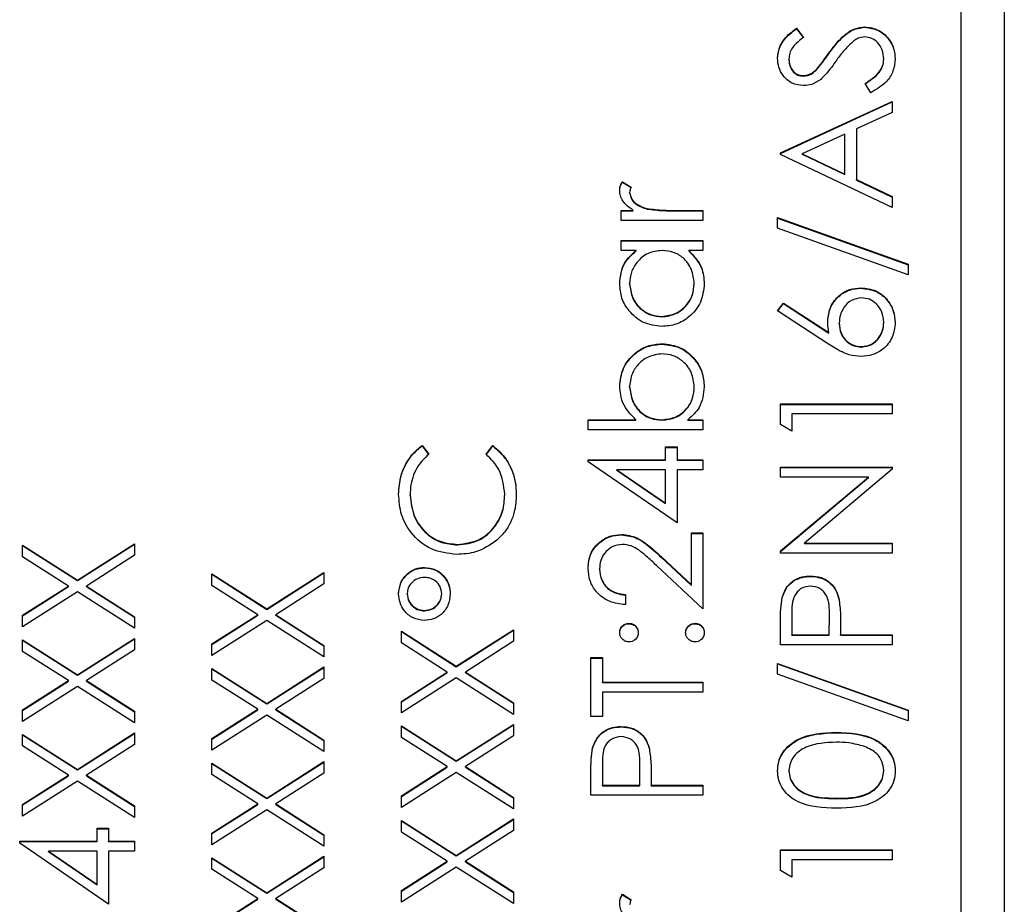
# Model space of a CAD drawing. Header units: millimetres. Extents: x 296 to 1495, y 17 to 1173.
# Tile 12 of 23: x 734 to 746, y 542 to 552. Entities that reach past the tile are written whole.
import ezdxf

# ---------------------------------------------------------------- set-up
doc = ezdxf.new("R2010")
doc.units = ezdxf.units.MM

msp = doc.modelspace()

# ---------------------------------------------------------------- linework, layer by layer
at = {"color": 7, "linetype": 'Continuous', "lineweight": 25}
for p, q in [((745.909, 573.533), (745.909, 535.979)), ((745.409, 535.168), (745.409, 571.12)), ((743.496, 552.179), (743.576, 552.073)), ((743.496, 552.173), (743.496, 552.179)), ((743.496, 552.173), (743.576, 552.068)), ((744.291, 552.19), (744.291, 552.195)), ((743.871, 551.884), (743.871, 551.889)), ((743.409, 551.815), (743.409, 551.82)), ((744.509, 551.819), (744.509, 551.824)), ((743.742, 551.71), (743.742, 551.715)), ((743.574, 551.624), (743.574, 551.629)), ((744.359, 551.43), (744.293, 551.539)), ((743.309, 550.731), (744.609, 551.33)), ((743.309, 550.725), (744.609, 551.325)), ((744.609, 551.33), (744.609, 551.203)), ((744.609, 551.203), (744.193, 551.011)), ((744.193, 551.011), (744.193, 550.423)), ((744.059, 550.95), (743.563, 550.721)), ((744.059, 550.486), (744.059, 550.95)), ((743.309, 550.714), (743.309, 550.731)), ((744.609, 550.098), (743.309, 550.714)), ((743.563, 550.721), (744.059, 550.486)), ((743.563, 550.716), (743.563, 550.721)), ((743.563, 550.716), (744.059, 550.481)), ((744.059, 550.481), (744.059, 550.486)), ((744.193, 550.423), (744.609, 550.225)), ((744.193, 550.417), (744.193, 550.423)), ((744.193, 550.417), (744.609, 550.22)), ((741.475, 550.398), (741.576, 550.334)), ((741.475, 550.393), (741.475, 550.398)), ((741.475, 550.393), (741.576, 550.329)), ((741.559, 550.269), (741.559, 550.274)), ((744.609, 550.225), (744.609, 550.098)), ((741.459, 550.065), (741.599, 550.065)), ((741.459, 549.948), (741.459, 550.065)), ((741.459, 550.06), (741.599, 550.06)), ((741.599, 550.06), (741.599, 550.065)), ((741.764, 550.08), (741.764, 550.086)), ((742.09, 550.065), (742.409, 550.065)), ((742.09, 550.06), (742.09, 550.065)), ((742.09, 550.06), (742.409, 550.06)), ((742.409, 550.065), (742.409, 549.948)), ((742.409, 549.948), (741.459, 549.948)), ((743.276, 549.982), (744.793, 549.439)), ((743.276, 549.859), (743.276, 549.982)), ((743.276, 549.976), (744.793, 549.433)), ((744.793, 549.316), (743.276, 549.859)), ((741.459, 549.715), (742.409, 549.715)), ((741.459, 549.599), (741.459, 549.715)), ((742.409, 549.715), (742.409, 549.599)), ((741.459, 549.71), (742.409, 549.71)), ((741.635, 549.599), (741.459, 549.599)), ((741.635, 549.594), (741.635, 549.599)), ((742.409, 549.599), (742.245, 549.599)), ((742.245, 549.594), (742.245, 549.599)), ((744.793, 549.439), (744.793, 549.316)), ((741.559, 549.211), (741.559, 549.216)), ((742.309, 549.21), (742.309, 549.215)), ((744.245, 549.161), (744.245, 549.166)), ((743.276, 548.9), (743.347, 548.989)), ((743.279, 548.898), (743.347, 548.984)), ((743.347, 548.989), (743.872, 548.646)), ((743.347, 548.984), (743.347, 548.989)), ((743.347, 548.984), (743.872, 548.641)), ((741.933, 548.828), (741.933, 548.833)), ((743.869, 548.512), (743.276, 548.9)), ((743.993, 548.751), (743.993, 548.756)), ((744.509, 548.761), (744.509, 548.767)), ((743.872, 548.641), (743.872, 548.646)), ((741.936, 548.512), (741.936, 548.517)), ((744.252, 548.478), (744.252, 548.484)), ((741.559, 548.014), (741.559, 548.019)), ((742.309, 548.012), (742.309, 548.017)), ((743.309, 547.818), (744.609, 547.818)), ((743.309, 547.578), (743.309, 547.818)), ((743.309, 547.813), (744.609, 547.813)), ((744.609, 547.818), (744.609, 547.701)), ((743.443, 547.701), (743.443, 547.502)), ((744.609, 547.701), (743.443, 547.701)), ((741.076, 547.635), (741.632, 547.635)), ((741.076, 547.518), (741.076, 547.635)), ((741.076, 547.63), (741.632, 547.63)), ((741.632, 547.63), (741.632, 547.635)), ((741.933, 547.63), (741.933, 547.635)), ((742.234, 547.635), (742.409, 547.635)), ((742.234, 547.63), (742.234, 547.635)), ((742.234, 547.63), (742.409, 547.63)), ((742.409, 547.635), (742.409, 547.518)), ((743.443, 547.502), (743.309, 547.578)), ((742.409, 547.518), (741.076, 547.518)), ((739.148, 547.335), (739.226, 547.233)), ((739.148, 547.33), (739.148, 547.335)), ((739.148, 547.33), (739.226, 547.228)), ((739.893, 547.233), (739.97, 547.335)), ((739.893, 547.228), (739.97, 547.33)), ((739.97, 547.33), (739.97, 547.335)), ((741.976, 547.318), (742.109, 547.318)), ((741.976, 547.169), (741.976, 547.318)), ((742.109, 547.318), (742.109, 547.169)), ((741.976, 547.313), (742.109, 547.313)), ((741.076, 547.169), (741.976, 547.169)), ((741.076, 547.145), (741.076, 547.169)), ((741.076, 547.164), (741.976, 547.164)), ((742.109, 546.436), (741.076, 547.145)), ((741.976, 547.164), (741.976, 547.169)), ((742.109, 547.169), (742.409, 547.169)), ((742.109, 547.164), (742.109, 547.169)), ((742.109, 547.164), (742.409, 547.164)), ((742.409, 547.169), (742.409, 547.052)), ((743.309, 547.085), (744.609, 547.085)), ((743.309, 546.969), (743.309, 547.085)), ((744.609, 547.085), (744.609, 547.059)), ((741.411, 547.052), (741.976, 546.665)), ((741.976, 547.052), (741.411, 547.052)), ((741.411, 547.047), (741.411, 547.052)), ((741.411, 547.047), (741.976, 546.66)), ((741.976, 546.665), (741.976, 547.052)), ((742.109, 547.052), (742.109, 546.436)), ((742.409, 547.052), (742.109, 547.052)), ((743.309, 547.08), (744.609, 547.08)), ((744.609, 547.059), (743.589, 546.203)), ((744.333, 546.969), (743.309, 546.969)), ((743.309, 546.111), (744.333, 546.969)), ((743.309, 546.106), (744.333, 546.964)), ((744.333, 546.964), (744.333, 546.969)), ((739.009, 546.756), (739.009, 546.761)), ((740.109, 546.764), (740.109, 546.769)), ((741.976, 546.66), (741.976, 546.665)), ((741.463, 546.298), (741.463, 546.303)), ((742.276, 546.32), (742.409, 546.32)), ((742.276, 545.716), (742.276, 546.32)), ((742.276, 546.315), (742.409, 546.315)), ((742.409, 546.32), (742.409, 545.438)), ((734.509, 546.178), (735.146, 545.771)), ((734.509, 546.044), (734.509, 546.178)), ((734.509, 546.173), (735.146, 545.766)), ((735.146, 545.771), (735.809, 546.195)), ((735.146, 545.766), (735.809, 546.19)), ((735.809, 546.195), (735.809, 546.061)), ((739.561, 546.181), (739.561, 546.187)), ((743.589, 546.203), (744.609, 546.203)), ((743.589, 546.198), (743.589, 546.203)), ((743.589, 546.198), (744.609, 546.198)), ((744.609, 546.203), (744.609, 546.087)), ((735.809, 546.061), (735.252, 545.704)), ((743.309, 546.087), (743.309, 546.111)), ((744.609, 546.087), (743.309, 546.087)), ((735.041, 545.704), (734.509, 546.044)), ((741.929, 546.041), (742.276, 545.716)), ((741.929, 546.035), (741.929, 546.041)), ((741.929, 546.035), (742.276, 545.711)), ((736.709, 545.845), (737.346, 545.438)), ((736.709, 545.711), (736.709, 545.845)), ((736.709, 545.84), (737.346, 545.433)), ((737.346, 545.438), (738.009, 545.862)), ((737.346, 545.433), (738.009, 545.857)), ((738.009, 545.862), (738.009, 545.728)), ((739.176, 545.915), (739.176, 545.92)), ((741.209, 545.9), (741.209, 545.905)), ((742.409, 545.438), (741.871, 545.941)), ((735.146, 545.766), (735.146, 545.771)), ((738.009, 545.728), (737.452, 545.371)), ((742.276, 545.711), (742.276, 545.716)), ((743.658, 545.815), (743.658, 545.82)), ((734.509, 545.364), (735.041, 545.704)), ((734.509, 545.359), (735.041, 545.699)), ((735.146, 545.637), (734.509, 545.23)), ((735.041, 545.699), (735.041, 545.704)), ((735.809, 545.213), (735.146, 545.637)), ((735.252, 545.704), (735.809, 545.347)), ((735.252, 545.699), (735.252, 545.704)), ((735.252, 545.699), (735.809, 545.342)), ((737.241, 545.371), (736.709, 545.711)), ((738.976, 545.61), (738.976, 545.615)), ((739.376, 545.609), (739.376, 545.614)), ((741.509, 545.604), (741.509, 545.488)), ((743.329, 545.567), (743.329, 545.572)), ((743.988, 545.556), (743.988, 545.561)), ((736.709, 545.031), (737.241, 545.371)), ((737.241, 545.366), (737.241, 545.371)), ((737.346, 545.433), (737.346, 545.438)), ((737.452, 545.371), (738.009, 545.015)), ((737.452, 545.366), (737.452, 545.371)), ((739.176, 545.416), (739.176, 545.421)), ((743.443, 545.376), (743.443, 545.138)), ((743.879, 545.365), (743.879, 545.371)), ((734.509, 545.23), (734.509, 545.364)), ((735.809, 545.347), (735.809, 545.213)), ((736.709, 545.026), (737.241, 545.366)), ((737.346, 545.304), (736.709, 544.897)), ((738.009, 544.88), (737.346, 545.304)), ((737.452, 545.366), (738.009, 545.009)), ((741.551, 545.266), (741.551, 545.271)), ((742.318, 545.266), (742.318, 545.271)), ((743.309, 545.022), (743.309, 545.276)), ((743.876, 545.138), (743.879, 545.365)), ((743.876, 545.133), (743.879, 545.36)), ((743.879, 545.36), (743.879, 545.365)), ((738.909, 545.18), (739.546, 544.773)), ((738.909, 545.045), (738.909, 545.18)), ((738.909, 545.175), (739.546, 544.767)), ((739.546, 544.773), (740.209, 545.196)), ((739.546, 544.767), (740.209, 545.191)), ((740.209, 545.196), (740.209, 545.062)), ((744.009, 545.231), (744.009, 545.138)), ((734.509, 545.08), (735.146, 544.673)), ((734.509, 544.945), (734.509, 545.08)), ((734.509, 545.075), (735.146, 544.668)), ((735.146, 544.673), (735.809, 545.096)), ((735.146, 544.668), (735.809, 545.091)), ((735.809, 545.096), (735.809, 544.962)), ((736.709, 544.897), (736.709, 545.031)), ((739.441, 544.705), (738.909, 545.045)), ((740.209, 545.062), (739.652, 544.705)), ((743.443, 545.138), (743.876, 545.138)), ((743.443, 545.133), (743.443, 545.138)), ((743.443, 545.133), (743.876, 545.133)), ((743.876, 545.133), (743.876, 545.138)), ((744.009, 545.138), (744.609, 545.138)), ((744.009, 545.133), (744.009, 545.138)), ((744.009, 545.133), (744.609, 545.133)), ((744.609, 545.138), (744.609, 545.022)), ((735.041, 544.605), (734.509, 544.945)), ((735.809, 544.962), (735.252, 544.605)), ((738.009, 545.015), (738.009, 544.88)), ((744.609, 545.022), (743.309, 545.022)), ((741.109, 544.872), (741.243, 544.872)), ((741.109, 544.189), (741.109, 544.872)), ((741.109, 544.867), (741.243, 544.867)), ((741.243, 544.872), (741.243, 544.589)), ((743.276, 544.805), (744.793, 544.262)), ((743.276, 544.682), (743.276, 544.805)), ((743.276, 544.8), (744.793, 544.257)), ((736.709, 544.747), (737.346, 544.34)), ((736.709, 544.612), (736.709, 544.747)), ((736.709, 544.742), (737.346, 544.335)), ((737.346, 544.34), (738.009, 544.764)), ((737.346, 544.335), (738.009, 544.758)), ((738.009, 544.764), (738.009, 544.629)), ((738.909, 544.365), (739.441, 544.705)), ((738.909, 544.36), (739.441, 544.7)), ((739.441, 544.7), (739.441, 544.705)), ((739.546, 544.767), (739.546, 544.773)), ((739.652, 544.705), (740.209, 544.349)), ((739.652, 544.7), (739.652, 544.705)), ((739.652, 544.7), (740.209, 544.344)), ((734.509, 544.266), (735.041, 544.605)), ((734.509, 544.26), (735.041, 544.6)), ((735.041, 544.6), (735.041, 544.605)), ((735.146, 544.668), (735.146, 544.673)), ((735.252, 544.605), (735.809, 544.249)), ((735.252, 544.6), (735.252, 544.605)), ((735.252, 544.6), (735.809, 544.244)), ((737.241, 544.273), (736.709, 544.612)), ((738.009, 544.629), (737.452, 544.273)), ((739.546, 544.638), (738.909, 544.231)), ((740.209, 544.214), (739.546, 544.638)), ((741.243, 544.589), (742.409, 544.589)), ((741.243, 544.584), (741.243, 544.589)), ((741.243, 544.584), (742.409, 544.584)), ((742.409, 544.589), (742.409, 544.472)), ((744.793, 544.139), (743.276, 544.682)), ((735.146, 544.538), (734.509, 544.131)), ((735.809, 544.114), (735.146, 544.538)), ((742.409, 544.472), (741.243, 544.472)), ((741.243, 544.472), (741.243, 544.189)), ((738.909, 544.231), (738.909, 544.365)), ((740.209, 544.349), (740.209, 544.214)), ((734.509, 544.131), (734.509, 544.266)), ((735.809, 544.249), (735.809, 544.114)), ((736.709, 543.933), (737.241, 544.273)), ((736.709, 543.927), (737.241, 544.267)), ((737.241, 544.267), (737.241, 544.273)), ((737.346, 544.335), (737.346, 544.34)), ((737.452, 544.273), (738.009, 543.916)), ((737.452, 544.267), (737.452, 544.273)), ((737.452, 544.267), (738.009, 543.911)), ((744.793, 544.262), (744.793, 544.139)), ((737.346, 544.205), (736.709, 543.798)), ((738.009, 543.782), (737.346, 544.205)), ((741.243, 544.189), (741.109, 544.189)), ((738.909, 544.081), (739.546, 543.674)), ((738.909, 543.947), (738.909, 544.081)), ((738.909, 544.076), (739.546, 543.669)), ((739.546, 543.674), (740.209, 544.098)), ((739.546, 543.669), (740.209, 544.093)), ((740.209, 544.098), (740.209, 543.963)), ((741.458, 544.068), (741.458, 544.073)), ((743.96, 544.001), (743.96, 544.006)), ((734.509, 543.981), (735.146, 543.574)), ((734.509, 543.847), (734.509, 543.981)), ((734.509, 543.976), (735.146, 543.569)), ((735.146, 543.574), (735.809, 543.998)), ((735.146, 543.569), (735.809, 543.993)), ((735.809, 543.998), (735.809, 543.863)), ((736.709, 543.798), (736.709, 543.933)), ((738.009, 543.916), (738.009, 543.782)), ((739.441, 543.607), (738.909, 543.947)), ((740.209, 543.963), (739.652, 543.607)), ((735.041, 543.507), (734.509, 543.847)), ((735.809, 543.863), (735.252, 543.507)), ((741.129, 543.819), (741.129, 543.824)), ((741.788, 543.809), (741.788, 543.814)), ((737.346, 543.241), (738.009, 543.665)), ((737.346, 543.236), (738.009, 543.66)), ((738.009, 543.665), (738.009, 543.531)), ((739.546, 543.669), (739.546, 543.674)), ((735.146, 543.569), (735.146, 543.574)), ((736.709, 543.648), (737.346, 543.241)), ((736.709, 543.514), (736.709, 543.648)), ((736.709, 543.643), (737.346, 543.236)), ((738.909, 543.267), (739.441, 543.607)), ((738.909, 543.262), (739.441, 543.602)), ((739.441, 543.602), (739.441, 543.607)), ((739.652, 543.607), (740.209, 543.25)), ((739.652, 543.602), (739.652, 543.607)), ((739.652, 543.602), (740.209, 543.245)), ((741.243, 543.628), (741.243, 543.39)), ((741.676, 543.39), (741.679, 543.618)), ((741.676, 543.385), (741.679, 543.613)), ((741.679, 543.618), (741.679, 543.623)), ((741.679, 543.613), (741.679, 543.618)), ((743.409, 543.557), (743.409, 543.562)), ((744.509, 543.557), (744.509, 543.562)), ((734.509, 543.167), (735.041, 543.507)), ((734.509, 543.162), (735.041, 543.502)), ((735.146, 543.44), (734.509, 543.033)), ((735.041, 543.502), (735.041, 543.507)), ((735.809, 543.016), (735.146, 543.44)), ((735.252, 543.507), (735.809, 543.15)), ((735.252, 543.502), (735.252, 543.507)), ((735.252, 543.502), (735.809, 543.145)), ((737.241, 543.174), (736.709, 543.514)), ((738.009, 543.531), (737.452, 543.174)), ((739.546, 543.54), (738.909, 543.132)), ((740.209, 543.116), (739.546, 543.54)), ((741.109, 543.274), (741.109, 543.529)), ((741.809, 543.483), (741.809, 543.39)), ((741.243, 543.385), (741.243, 543.39)), ((741.243, 543.39), (741.676, 543.39)), ((741.243, 543.385), (741.676, 543.385)), ((741.676, 543.385), (741.676, 543.39)), ((741.809, 543.39), (742.409, 543.39)), ((741.809, 543.385), (741.809, 543.39)), ((741.809, 543.385), (742.409, 543.385)), ((742.409, 543.39), (742.409, 543.274)), ((737.346, 543.236), (737.346, 543.241)), ((738.909, 543.132), (738.909, 543.267)), ((740.209, 543.25), (740.209, 543.116)), ((742.409, 543.274), (741.109, 543.274)), ((743.959, 543.235), (743.959, 543.241)), ((734.509, 543.033), (734.509, 543.167)), ((735.809, 543.15), (735.809, 543.016)), ((736.709, 542.834), (737.241, 543.174)), ((736.709, 542.829), (737.241, 543.169)), ((737.346, 543.107), (736.709, 542.7)), ((737.241, 543.169), (737.241, 543.174)), ((738.009, 542.683), (737.346, 543.107)), ((737.452, 543.174), (738.009, 542.817)), ((737.452, 543.169), (737.452, 543.174)), ((737.452, 543.169), (738.009, 542.812)), ((738.909, 542.983), (739.546, 542.576)), ((738.909, 542.848), (738.909, 542.983)), ((738.909, 542.977), (739.546, 542.57)), ((739.546, 542.576), (740.209, 542.999)), ((739.546, 542.57), (740.209, 542.994)), ((740.209, 542.999), (740.209, 542.865)), ((735.376, 542.891), (735.509, 542.891)), ((735.376, 542.741), (735.376, 542.891)), ((735.376, 542.886), (735.509, 542.886)), ((735.509, 542.891), (735.509, 542.741)), ((740.209, 542.865), (739.652, 542.508)), ((734.476, 542.741), (735.376, 542.741)), ((734.476, 542.718), (734.476, 542.741)), ((735.376, 542.736), (735.376, 542.741)), ((735.509, 542.741), (735.809, 542.741)), ((735.509, 542.736), (735.509, 542.741)), ((735.809, 542.741), (735.809, 542.625)), ((736.709, 542.7), (736.709, 542.834)), ((738.009, 542.817), (738.009, 542.683)), ((739.441, 542.508), (738.909, 542.848)), ((734.476, 542.736), (735.376, 542.736)), ((735.509, 542.009), (734.476, 542.718)), ((735.509, 542.736), (735.809, 542.736)), ((743.309, 542.641), (744.609, 542.641)), ((743.309, 542.401), (743.309, 542.641)), ((743.309, 542.636), (744.609, 542.636)), ((744.609, 542.641), (744.609, 542.525)), ((734.811, 542.62), (734.811, 542.625)), ((734.811, 542.625), (735.376, 542.238)), ((735.376, 542.625), (734.811, 542.625)), ((734.811, 542.62), (735.376, 542.233)), ((735.376, 542.238), (735.376, 542.625)), ((735.509, 542.625), (735.509, 542.009)), ((735.809, 542.625), (735.509, 542.625)), ((736.709, 542.55), (737.346, 542.143)), ((736.709, 542.415), (736.709, 542.55)), ((736.709, 542.545), (737.346, 542.138)), ((737.346, 542.143), (738.009, 542.567)), ((737.346, 542.138), (738.009, 542.561)), ((738.009, 542.567), (738.009, 542.432)), ((739.546, 542.57), (739.546, 542.576)), ((743.443, 542.525), (743.443, 542.325)), ((744.609, 542.525), (743.443, 542.525)), ((737.241, 542.075), (736.709, 542.415)), ((738.009, 542.432), (737.452, 542.075)), ((738.909, 542.168), (739.441, 542.508)), ((738.909, 542.163), (739.441, 542.503)), ((739.546, 542.441), (738.909, 542.034)), ((739.441, 542.503), (739.441, 542.508)), ((740.209, 542.017), (739.546, 542.441)), ((739.652, 542.508), (740.209, 542.152)), ((739.652, 542.503), (739.652, 542.508)), ((739.652, 542.503), (740.209, 542.147)), ((743.443, 542.325), (743.309, 542.401)), ((735.376, 542.233), (735.376, 542.238)), ((736.709, 541.736), (737.241, 542.075)), ((736.709, 541.73), (737.241, 542.07)), ((737.241, 542.07), (737.241, 542.075)), ((737.346, 542.138), (737.346, 542.143)), ((737.452, 542.075), (738.009, 541.719)), ((737.452, 542.07), (737.452, 542.075)), ((737.452, 542.07), (738.009, 541.714)), ((738.909, 542.034), (738.909, 542.168)), ((740.209, 542.152), (740.209, 542.017)), ((741.475, 542.125), (741.576, 542.061)), ((741.475, 542.12), (741.475, 542.125)), ((741.475, 542.12), (741.576, 542.056))]:
    msp.add_line(p, q, dxfattribs=at)
for points, knots in [([(743.276, 551.833), (743.282, 551.881), (743.291, 551.962), (743.354, 552.056), (743.421, 552.122), (743.471, 552.16), (743.496, 552.179)], [0, 0, 0, 0, 0.338729, 0.558835, 0.779344, 1, 1, 1, 1]), ([(743.276, 551.828), (743.282, 551.876), (743.291, 551.956), (743.354, 552.051), (743.421, 552.117), (743.471, 552.155), (743.496, 552.173)], [0, 0, 0, 0, 0.338729, 0.558835, 0.779344, 1, 1, 1, 1]), ([(743.871, 551.889), (743.908, 551.938), (743.968, 552.019), (744.069, 552.117), (744.172, 552.181), (744.251, 552.19), (744.291, 552.195)], [0, 0, 0, 0, 0.340499, 0.560704, 0.780578, 1, 1, 1, 1]), ([(743.871, 551.884), (743.908, 551.933), (743.968, 552.014), (744.069, 552.112), (744.172, 552.175), (744.251, 552.185), (744.291, 552.19)], [0, 0, 0, 0, 0.340499, 0.560704, 0.780578, 1, 1, 1, 1]), ([(744.291, 552.195), (744.344, 552.188), (744.451, 552.173), (744.564, 552.07), (744.633, 551.95), (744.639, 551.866), (744.643, 551.824)], [0, 0, 0, 0, 0.279183, 0.559085, 0.779446, 1, 1, 1, 1]), ([(744.291, 552.19), (744.344, 552.183), (744.451, 552.168), (744.564, 552.065), (744.633, 551.945), (744.639, 551.861), (744.643, 551.819)], [0, 0, 0, 0, 0.279183, 0.559085, 0.779446, 1, 1, 1, 1]), ([(743.576, 552.073), (743.548, 552.051), (743.502, 552.014), (743.446, 551.953), (743.415, 551.889), (743.411, 551.843), (743.409, 551.82)], [0, 0, 0, 0, 0.340409, 0.560482, 0.78018, 1, 1, 1, 1]), ([(744.161, 552.032), (744.119, 551.992), (744.042, 551.921), (743.981, 551.836), (743.954, 551.798)], [0, 0, 0, 0, 0.559496, 1, 1, 1, 1]), ([(744.289, 552.079), (744.263, 552.076), (744.217, 552.07), (744.178, 552.044), (744.161, 552.032)], [0, 0, 0, 0, 0.55899, 1, 1, 1, 1]), ([(744.509, 551.824), (744.506, 551.859), (744.499, 551.929), (744.446, 552.014), (744.371, 552.068), (744.317, 552.075), (744.289, 552.079)], [0, 0, 0, 0, 0.280276, 0.560148, 0.780153, 1, 1, 1, 1]), ([(743.742, 551.715), (743.767, 551.747), (743.811, 551.804), (743.853, 551.863), (743.871, 551.889)], [0, 0, 0, 0, 0.559906, 1, 1, 1, 1]), ([(743.579, 551.513), (743.533, 551.518), (743.441, 551.53), (743.341, 551.618), (743.285, 551.724), (743.279, 551.797), (743.276, 551.833)], [0, 0, 0, 0, 0.279553, 0.558798, 0.779378, 1, 1, 1, 1]), ([(743.409, 551.82), (743.411, 551.793), (743.415, 551.741), (743.456, 551.677), (743.512, 551.636), (743.553, 551.631), (743.574, 551.629)], [0, 0, 0, 0, 0.280274, 0.559931, 0.77992, 1, 1, 1, 1]), ([(743.409, 551.815), (743.411, 551.788), (743.415, 551.736), (743.456, 551.672), (743.512, 551.631), (743.553, 551.626), (743.574, 551.624)], [0, 0, 0, 0, 0.280274, 0.559931, 0.77992, 1, 1, 1, 1]), ([(743.742, 551.71), (743.767, 551.742), (743.811, 551.799), (743.853, 551.858), (743.871, 551.884)], [0, 0, 0, 0, 0.559906, 1, 1, 1, 1]), ([(743.954, 551.798), (743.924, 551.756), (743.871, 551.68), (743.806, 551.614), (743.777, 551.585)], [0, 0, 0, 0, 0.560413, 1, 1, 1, 1]), ([(744.293, 551.539), (744.352, 551.578), (744.435, 551.632), (744.501, 551.742), (744.507, 551.797), (744.509, 551.824)], [0, 0, 0, 0, 0.559321, 0.779782, 1, 1, 1, 1]), ([(744.293, 551.534), (744.352, 551.573), (744.435, 551.627), (744.501, 551.737), (744.507, 551.792), (744.509, 551.819)], [0, 0, 0, 0, 0.559321, 0.779782, 1, 1, 1, 1]), ([(744.643, 551.824), (744.638, 551.776), (744.628, 551.68), (744.53, 551.532), (744.424, 551.469), (744.359, 551.43)], [0, 0, 0, 0, 0.27988, 0.559666, 1, 1, 1, 1]), ([(743.574, 551.629), (743.592, 551.631), (743.628, 551.634), (743.688, 551.662), (743.722, 551.695), (743.742, 551.715)], [0, 0, 0, 0, 0.2799464, 0.5597741, 1, 1, 1, 1]), ([(743.574, 551.624), (743.592, 551.626), (743.628, 551.629), (743.688, 551.657), (743.722, 551.69), (743.742, 551.71)], [0, 0, 0, 0, 0.2799464, 0.5597741, 1, 1, 1, 1]), ([(743.777, 551.585), (743.744, 551.563), (743.683, 551.522), (743.611, 551.516), (743.579, 551.513)], [0, 0, 0, 0, 0.55984, 1, 1, 1, 1]), ([(741.443, 550.296), (741.445, 550.316), (741.449, 550.352), (741.467, 550.384), (741.475, 550.398)], [0, 0, 0, 0, 0.5592431, 1, 1, 1, 1]), ([(741.443, 550.291), (741.445, 550.311), (741.449, 550.347), (741.467, 550.379), (741.475, 550.393)], [0, 0, 0, 0, 0.559243, 1, 1, 1, 1]), ([(741.599, 550.065), (741.555, 550.097), (741.492, 550.143), (741.448, 550.232), (741.445, 550.275), (741.443, 550.296)], [0, 0, 0, 0, 0.558788, 0.779481, 1, 1, 1, 1]), ([(741.576, 550.334), (741.571, 550.323), (741.563, 550.304), (741.56, 550.283), (741.559, 550.274)], [0, 0, 0, 0, 0.560396, 1, 1, 1, 1]), ([(741.559, 550.274), (741.565, 550.247), (741.577, 550.192), (741.654, 550.121), (741.722, 550.099), (741.764, 550.086)], [0, 0, 0, 0, 0.2783358, 0.5587681, 1, 1, 1, 1]), ([(741.559, 550.269), (741.565, 550.242), (741.577, 550.186), (741.654, 550.116), (741.722, 550.094), (741.764, 550.08)], [0, 0, 0, 0, 0.278336, 0.558768, 1, 1, 1, 1]), ([(741.764, 550.086), (741.825, 550.078), (741.933, 550.064), (742.042, 550.065), (742.09, 550.065)], [0, 0, 0, 0, 0.559636, 1, 1, 1, 1]), ([(741.764, 550.08), (741.825, 550.073), (741.933, 550.059), (742.042, 550.059), (742.09, 550.06)], [0, 0, 0, 0, 0.559636, 1, 1, 1, 1]), ([(741.443, 549.215), (741.452, 549.301), (741.47, 549.454), (741.585, 549.554), (741.635, 549.599)], [0, 0, 0, 0, 0.559062, 1, 1, 1, 1]), ([(741.443, 549.21), (741.452, 549.295), (741.47, 549.449), (741.585, 549.549), (741.635, 549.594)], [0, 0, 0, 0, 0.559062, 1, 1, 1, 1]), ([(741.936, 549.599), (741.88, 549.593), (741.767, 549.58), (741.644, 549.475), (741.57, 549.349), (741.563, 549.261), (741.559, 549.216)], [0, 0, 0, 0, 0.2796602, 0.5592103, 0.7794872, 1, 1, 1, 1]), ([(742.309, 549.215), (742.303, 549.271), (742.289, 549.382), (742.194, 549.512), (742.068, 549.587), (741.98, 549.595), (741.936, 549.599)], [0, 0, 0, 0, 0.2798222, 0.5593866, 0.7796028, 1, 1, 1, 1]), ([(742.245, 549.599), (742.304, 549.537), (742.408, 549.427), (742.421, 549.277), (742.426, 549.211)], [0, 0, 0, 0, 0.558763, 1, 1, 1, 1]), ([(742.245, 549.594), (742.304, 549.532), (742.408, 549.422), (742.421, 549.272), (742.426, 549.206)], [0, 0, 0, 0, 0.558763, 1, 1, 1, 1]), ([(741.932, 548.717), (741.859, 548.726), (741.713, 548.744), (741.555, 548.881), (741.457, 549.043), (741.448, 549.158), (741.443, 549.215)], [0, 0, 0, 0, 0.279413, 0.559191, 0.779548, 1, 1, 1, 1]), ([(741.559, 549.216), (741.566, 549.161), (741.579, 549.05), (741.678, 548.923), (741.802, 548.847), (741.889, 548.838), (741.933, 548.833)], [0, 0, 0, 0, 0.279767, 0.559291, 0.779719, 1, 1, 1, 1]), ([(741.559, 549.211), (741.566, 549.156), (741.579, 549.044), (741.678, 548.918), (741.802, 548.842), (741.889, 548.833), (741.933, 548.828)], [0, 0, 0, 0, 0.279767, 0.559291, 0.779719, 1, 1, 1, 1]), ([(742.426, 549.211), (742.417, 549.138), (742.4, 548.992), (742.266, 548.831), (742.104, 548.731), (741.989, 548.722), (741.932, 548.717)], [0, 0, 0, 0, 0.279573, 0.559333, 0.779589, 1, 1, 1, 1]), ([(741.933, 548.833), (741.989, 548.841), (742.1, 548.857), (742.223, 548.959), (742.297, 549.084), (742.305, 549.172), (742.309, 549.215)], [0, 0, 0, 0, 0.279429, 0.559146, 0.77957, 1, 1, 1, 1]), ([(741.933, 548.828), (741.989, 548.836), (742.1, 548.852), (742.223, 548.954), (742.297, 549.079), (742.305, 549.167), (742.309, 549.21)], [0, 0, 0, 0, 0.279429, 0.559146, 0.77957, 1, 1, 1, 1]), ([(743.859, 548.781), (743.866, 548.838), (743.879, 548.951), (743.983, 549.078), (744.11, 549.155), (744.2, 549.162), (744.245, 549.166)], [0, 0, 0, 0, 0.279638, 0.559326, 0.779527, 1, 1, 1, 1]), ([(743.859, 548.776), (743.866, 548.833), (743.879, 548.946), (743.983, 549.073), (744.11, 549.15), (744.2, 549.157), (744.245, 549.161)], [0, 0, 0, 0, 0.279638, 0.559326, 0.779527, 1, 1, 1, 1]), ([(744.245, 549.166), (744.304, 549.159), (744.423, 549.146), (744.555, 549.035), (744.63, 548.9), (744.638, 548.807), (744.643, 548.76)], [0, 0, 0, 0, 0.279631, 0.55896, 0.779478, 1, 1, 1, 1]), ([(744.245, 549.161), (744.304, 549.154), (744.423, 549.141), (744.555, 549.03), (744.63, 548.895), (744.638, 548.802), (744.643, 548.755)], [0, 0, 0, 0, 0.279631, 0.55896, 0.779478, 1, 1, 1, 1]), ([(744.252, 549.049), (744.211, 549.043), (744.129, 549.031), (744.047, 548.946), (743.999, 548.852), (743.995, 548.788), (743.993, 548.756)], [0, 0, 0, 0, 0.278754, 0.558605, 0.779147, 1, 1, 1, 1]), ([(744.509, 548.767), (744.505, 548.806), (744.497, 548.886), (744.431, 548.979), (744.346, 549.04), (744.283, 549.046), (744.252, 549.049)], [0, 0, 0, 0, 0.280018, 0.5598526, 0.7799871, 1, 1, 1, 1]), ([(743.872, 548.646), (743.868, 548.671), (743.861, 548.716), (743.86, 548.761), (743.859, 548.781)], [0, 0, 0, 0, 0.5599103, 1, 1, 1, 1]), ([(743.993, 548.756), (743.996, 548.717), (744.003, 548.638), (744.071, 548.547), (744.159, 548.492), (744.221, 548.486), (744.252, 548.484)], [0, 0, 0, 0, 0.280127, 0.559515, 0.779719, 1, 1, 1, 1]), ([(743.993, 548.751), (743.996, 548.712), (744.003, 548.633), (744.071, 548.542), (744.159, 548.487), (744.221, 548.481), (744.252, 548.478)], [0, 0, 0, 0, 0.280127, 0.559515, 0.779719, 1, 1, 1, 1]), ([(744.643, 548.76), (744.636, 548.702), (744.622, 548.586), (744.516, 548.455), (744.384, 548.381), (744.292, 548.372), (744.247, 548.367)], [0, 0, 0, 0, 0.27967, 0.559085, 0.779558, 1, 1, 1, 1]), ([(744.252, 548.484), (744.291, 548.489), (744.371, 548.5), (744.454, 548.581), (744.502, 548.673), (744.507, 548.735), (744.509, 548.767)], [0, 0, 0, 0, 0.279059, 0.55882, 0.779303, 1, 1, 1, 1]), ([(744.252, 548.478), (744.291, 548.484), (744.371, 548.495), (744.454, 548.576), (744.502, 548.667), (744.507, 548.73), (744.509, 548.761)], [0, 0, 0, 0, 0.279059, 0.5588204, 0.7793034, 1, 1, 1, 1]), ([(741.443, 548.022), (741.451, 548.095), (741.468, 548.24), (741.602, 548.402), (741.764, 548.502), (741.879, 548.512), (741.936, 548.517)], [0, 0, 0, 0, 0.2795765, 0.5593339, 0.7796045, 1, 1, 1, 1]), ([(741.443, 548.017), (741.451, 548.089), (741.468, 548.235), (741.602, 548.396), (741.764, 548.497), (741.879, 548.507), (741.936, 548.512)], [0, 0, 0, 0, 0.279577, 0.559334, 0.779604, 1, 1, 1, 1]), ([(741.936, 548.517), (742.009, 548.508), (742.155, 548.49), (742.314, 548.352), (742.411, 548.19), (742.421, 548.075), (742.426, 548.018)], [0, 0, 0, 0, 0.279433, 0.559216, 0.779559, 1, 1, 1, 1]), ([(741.936, 548.512), (742.009, 548.503), (742.155, 548.485), (742.314, 548.347), (742.411, 548.185), (742.421, 548.07), (742.426, 548.013)], [0, 0, 0, 0, 0.279433, 0.559216, 0.779559, 1, 1, 1, 1]), ([(744.247, 548.367), (744.2, 548.372), (744.124, 548.379), (744.025, 548.42), (743.945, 548.463), (743.895, 548.496), (743.869, 548.512)], [0, 0, 0, 0, 0.3393742, 0.5594856, 0.7797313, 1, 1, 1, 1]), ([(741.936, 548.4), (741.881, 548.392), (741.77, 548.377), (741.646, 548.275), (741.572, 548.15), (741.564, 548.062), (741.559, 548.019)], [0, 0, 0, 0, 0.279403, 0.559104, 0.779552, 1, 1, 1, 1]), ([(742.309, 548.017), (742.303, 548.073), (742.29, 548.184), (742.191, 548.31), (742.067, 548.386), (741.98, 548.396), (741.936, 548.4)], [0, 0, 0, 0, 0.279756, 0.559279, 0.779725, 1, 1, 1, 1]), ([(741.632, 547.635), (741.572, 547.696), (741.464, 547.804), (741.449, 547.955), (741.443, 548.022)], [0, 0, 0, 0, 0.559294, 1, 1, 1, 1]), ([(741.559, 548.019), (741.566, 547.963), (741.58, 547.852), (741.675, 547.722), (741.801, 547.646), (741.889, 547.639), (741.933, 547.635)], [0, 0, 0, 0, 0.279786, 0.559477, 0.779627, 1, 1, 1, 1]), ([(741.559, 548.014), (741.566, 547.958), (741.58, 547.847), (741.675, 547.717), (741.801, 547.641), (741.889, 547.633), (741.933, 547.63)], [0, 0, 0, 0, 0.279786, 0.559477, 0.779627, 1, 1, 1, 1]), ([(741.933, 547.635), (741.989, 547.641), (742.101, 547.653), (742.226, 547.758), (742.299, 547.885), (742.306, 547.973), (742.309, 548.017)], [0, 0, 0, 0, 0.279639, 0.559192, 0.779512, 1, 1, 1, 1]), ([(741.933, 547.63), (741.989, 547.636), (742.101, 547.648), (742.226, 547.753), (742.299, 547.88), (742.306, 547.968), (742.309, 548.012)], [0, 0, 0, 0, 0.279639, 0.559192, 0.779512, 1, 1, 1, 1]), ([(742.426, 548.018), (742.416, 547.933), (742.398, 547.78), (742.284, 547.679), (742.234, 547.635)], [0, 0, 0, 0, 0.558922, 1, 1, 1, 1]), ([(738.876, 546.769), (738.881, 546.843), (738.889, 546.965), (738.957, 547.123), (739.037, 547.243), (739.111, 547.305), (739.148, 547.335)], [0, 0, 0, 0, 0.33969, 0.55984, 0.77993, 1, 1, 1, 1]), ([(738.876, 546.764), (738.881, 546.838), (738.889, 546.96), (738.957, 547.117), (739.037, 547.238), (739.111, 547.299), (739.148, 547.33)], [0, 0, 0, 0, 0.3396898, 0.5598397, 0.7799301, 1, 1, 1, 1]), ([(739.97, 547.335), (740.025, 547.286), (740.117, 547.204), (740.195, 547.052), (740.236, 546.914), (740.241, 546.818), (740.243, 546.77)], [0, 0, 0, 0, 0.339341, 0.559515, 0.77972, 1, 1, 1, 1]), ([(739.97, 547.33), (740.025, 547.28), (740.117, 547.199), (740.195, 547.047), (740.236, 546.909), (740.241, 546.813), (740.243, 546.765)], [0, 0, 0, 0, 0.339341, 0.559515, 0.77972, 1, 1, 1, 1]), ([(739.226, 547.233), (739.182, 547.191), (739.109, 547.121), (739.047, 546.994), (739.015, 546.88), (739.011, 546.801), (739.009, 546.761)], [0, 0, 0, 0, 0.339327, 0.559466, 0.779727, 1, 1, 1, 1]), ([(740.109, 546.769), (740.097, 546.87), (740.075, 547.05), (739.949, 547.177), (739.893, 547.233)], [0, 0, 0, 0, 0.558772, 1, 1, 1, 1]), ([(739.552, 546.07), (739.45, 546.082), (739.246, 546.106), (739.023, 546.298), (738.894, 546.529), (738.882, 546.689), (738.876, 546.769)], [0, 0, 0, 0, 0.279512, 0.55908, 0.779374, 1, 1, 1, 1]), ([(739.009, 546.761), (739.019, 546.679), (739.038, 546.513), (739.179, 546.319), (739.365, 546.204), (739.495, 546.193), (739.561, 546.187)], [0, 0, 0, 0, 0.2798558, 0.5595188, 0.7796855, 1, 1, 1, 1]), ([(739.009, 546.756), (739.019, 546.673), (739.038, 546.508), (739.179, 546.314), (739.365, 546.199), (739.495, 546.187), (739.561, 546.181)], [0, 0, 0, 0, 0.279856, 0.559519, 0.779686, 1, 1, 1, 1]), ([(739.561, 546.187), (739.645, 546.197), (739.813, 546.216), (739.994, 546.379), (740.096, 546.572), (740.105, 546.704), (740.109, 546.769)], [0, 0, 0, 0, 0.279434, 0.558921, 0.779283, 1, 1, 1, 1]), ([(739.561, 546.181), (739.645, 546.191), (739.813, 546.211), (739.994, 546.374), (740.096, 546.567), (740.105, 546.698), (740.109, 546.764)], [0, 0, 0, 0, 0.279434, 0.558921, 0.779283, 1, 1, 1, 1]), ([(740.243, 546.77), (740.239, 546.702), (740.233, 546.589), (740.179, 546.441), (740.111, 546.327), (740.047, 546.265), (740.015, 546.235)], [0, 0, 0, 0, 0.339838, 0.559927, 0.779959, 1, 1, 1, 1]), ([(741.076, 545.911), (741.081, 545.969), (741.092, 546.085), (741.198, 546.213), (741.327, 546.291), (741.417, 546.299), (741.463, 546.303)], [0, 0, 0, 0, 0.27989, 0.559224, 0.779582, 1, 1, 1, 1]), ([(741.076, 545.906), (741.081, 545.964), (741.092, 546.079), (741.198, 546.208), (741.327, 546.286), (741.417, 546.294), (741.463, 546.298)], [0, 0, 0, 0, 0.27989, 0.559224, 0.779582, 1, 1, 1, 1]), ([(741.463, 546.303), (741.525, 546.295), (741.628, 546.282), (741.747, 546.199), (741.84, 546.123), (741.899, 546.068), (741.929, 546.041)], [0, 0, 0, 0, 0.33837, 0.558748, 0.779361, 1, 1, 1, 1]), ([(741.463, 546.298), (741.525, 546.29), (741.628, 546.277), (741.747, 546.194), (741.84, 546.118), (741.899, 546.063), (741.929, 546.035)], [0, 0, 0, 0, 0.33837, 0.558748, 0.779361, 1, 1, 1, 1]), ([(740.015, 546.235), (739.937, 546.181), (739.796, 546.085), (739.626, 546.075), (739.552, 546.07)], [0, 0, 0, 0, 0.559029, 1, 1, 1, 1]), ([(741.473, 546.187), (741.433, 546.181), (741.352, 546.17), (741.267, 546.091), (741.217, 546), (741.212, 545.937), (741.209, 545.905)], [0, 0, 0, 0, 0.279126, 0.558978, 0.77935, 1, 1, 1, 1]), ([(741.871, 545.941), (741.832, 545.979), (741.767, 546.04), (741.671, 546.12), (741.579, 546.176), (741.508, 546.183), (741.473, 546.187)], [0, 0, 0, 0, 0.340542, 0.56085, 0.780599, 1, 1, 1, 1]), ([(738.876, 545.614), (738.881, 545.659), (738.891, 545.748), (738.972, 545.848), (739.071, 545.911), (739.141, 545.917), (739.176, 545.92)], [0, 0, 0, 0, 0.2796507, 0.5593861, 0.7796292, 1, 1, 1, 1]), ([(738.876, 545.609), (738.881, 545.654), (738.891, 545.743), (738.972, 545.843), (739.071, 545.906), (739.141, 545.912), (739.176, 545.915)], [0, 0, 0, 0, 0.279651, 0.559386, 0.779629, 1, 1, 1, 1]), ([(739.176, 545.92), (739.221, 545.915), (739.311, 545.904), (739.409, 545.819), (739.467, 545.718), (739.473, 545.647), (739.476, 545.612)], [0, 0, 0, 0, 0.279451, 0.559125, 0.779441, 1, 1, 1, 1]), ([(739.176, 545.915), (739.221, 545.91), (739.311, 545.899), (739.409, 545.813), (739.467, 545.712), (739.473, 545.642), (739.476, 545.606)], [0, 0, 0, 0, 0.279451, 0.559125, 0.779441, 1, 1, 1, 1]), ([(741.509, 545.488), (741.446, 545.495), (741.32, 545.51), (741.176, 545.621), (741.089, 545.762), (741.08, 545.861), (741.076, 545.911)], [0, 0, 0, 0, 0.280029, 0.559515, 0.779668, 1, 1, 1, 1]), ([(741.209, 545.905), (741.214, 545.861), (741.223, 545.772), (741.304, 545.672), (741.406, 545.618), (741.475, 545.609), (741.509, 545.604)], [0, 0, 0, 0, 0.279699, 0.558847, 0.779176, 1, 1, 1, 1]), ([(741.209, 545.9), (741.214, 545.855), (741.223, 545.767), (741.304, 545.667), (741.406, 545.613), (741.475, 545.604), (741.509, 545.599)], [0, 0, 0, 0, 0.2796987, 0.5588466, 0.7791762, 1, 1, 1, 1]), ([(739.178, 545.804), (739.149, 545.801), (739.091, 545.795), (739.025, 545.746), (738.982, 545.683), (738.978, 545.638), (738.976, 545.615)], [0, 0, 0, 0, 0.279971, 0.559668, 0.779809, 1, 1, 1, 1]), ([(739.376, 545.614), (739.372, 545.643), (739.365, 545.7), (739.31, 545.761), (739.245, 545.798), (739.2, 545.802), (739.178, 545.804)], [0, 0, 0, 0, 0.27928, 0.559096, 0.779507, 1, 1, 1, 1]), ([(743.329, 545.572), (743.343, 545.611), (743.372, 545.69), (743.46, 545.772), (743.559, 545.815), (743.625, 545.819), (743.658, 545.82)], [0, 0, 0, 0, 0.279705, 0.559381, 0.779509, 1, 1, 1, 1]), ([(743.329, 545.567), (743.343, 545.606), (743.372, 545.685), (743.46, 545.767), (743.559, 545.81), (743.625, 545.813), (743.658, 545.815)], [0, 0, 0, 0, 0.279705, 0.559381, 0.779509, 1, 1, 1, 1]), ([(743.658, 545.82), (743.701, 545.817), (743.787, 545.811), (743.891, 545.746), (743.958, 545.658), (743.978, 545.594), (743.988, 545.561)], [0, 0, 0, 0, 0.280099, 0.559324, 0.779458, 1, 1, 1, 1]), ([(743.658, 545.815), (743.701, 545.812), (743.787, 545.806), (743.891, 545.741), (743.958, 545.653), (743.978, 545.588), (743.988, 545.556)], [0, 0, 0, 0, 0.280099, 0.559324, 0.779458, 1, 1, 1, 1]), ([(739.173, 545.305), (739.129, 545.31), (739.039, 545.322), (738.943, 545.409), (738.885, 545.509), (738.879, 545.579), (738.876, 545.614)], [0, 0, 0, 0, 0.2792393, 0.5591008, 0.7795152, 1, 1, 1, 1]), ([(738.976, 545.615), (738.98, 545.586), (738.987, 545.528), (739.042, 545.465), (739.108, 545.427), (739.153, 545.423), (739.176, 545.421)], [0, 0, 0, 0, 0.279349, 0.559223, 0.779594, 1, 1, 1, 1]), ([(738.976, 545.61), (738.98, 545.581), (738.987, 545.523), (739.042, 545.46), (739.108, 545.422), (739.153, 545.418), (739.176, 545.416)], [0, 0, 0, 0, 0.2793486, 0.5592234, 0.7795938, 1, 1, 1, 1]), ([(739.476, 545.612), (739.471, 545.567), (739.461, 545.477), (739.38, 545.375), (739.28, 545.313), (739.209, 545.308), (739.173, 545.305)], [0, 0, 0, 0, 0.2797283, 0.5593806, 0.779608, 1, 1, 1, 1]), ([(739.176, 545.421), (739.205, 545.424), (739.263, 545.431), (739.327, 545.483), (739.369, 545.546), (739.374, 545.592), (739.376, 545.614)], [0, 0, 0, 0, 0.279655, 0.5595, 0.779804, 1, 1, 1, 1]), ([(739.176, 545.416), (739.205, 545.419), (739.263, 545.426), (739.327, 545.478), (739.369, 545.541), (739.374, 545.586), (739.376, 545.609)], [0, 0, 0, 0, 0.279655, 0.5595, 0.779804, 1, 1, 1, 1]), ([(743.659, 545.704), (743.621, 545.698), (743.565, 545.689), (743.507, 545.641), (743.441, 545.55), (743.442, 545.453), (743.443, 545.376)], [0, 0, 0, 0, 0.248969, 0.374729, 0.500383, 1, 1, 1, 1]), ([(743.879, 545.365), (743.879, 545.444), (743.88, 545.543), (743.814, 545.639), (743.755, 545.689), (743.697, 545.698), (743.659, 545.704)], [0, 0, 0, 0, 0.499721, 0.62535, 0.751083, 1, 1, 1, 1]), ([(743.309, 545.276), (743.309, 545.332), (743.309, 545.431), (743.323, 545.529), (743.329, 545.572)], [0, 0, 0, 0, 0.560314, 1, 1, 1, 1]), ([(743.309, 545.271), (743.309, 545.326), (743.309, 545.426), (743.323, 545.524), (743.329, 545.567)], [0, 0, 0, 0, 0.560314, 1, 1, 1, 1]), ([(743.988, 545.561), (743.996, 545.5), (744.01, 545.39), (744.009, 545.28), (744.009, 545.231)], [0, 0, 0, 0, 0.559694, 1, 1, 1, 1]), ([(743.988, 545.556), (743.996, 545.495), (744.01, 545.385), (744.009, 545.274), (744.009, 545.226)], [0, 0, 0, 0, 0.559694, 1, 1, 1, 1]), ([(741.443, 545.163), (741.445, 545.179), (741.448, 545.211), (741.478, 545.246), (741.513, 545.268), (741.538, 545.27), (741.551, 545.271)], [0, 0, 0, 0, 0.279602, 0.559212, 0.779475, 1, 1, 1, 1]), ([(741.443, 545.158), (741.445, 545.174), (741.448, 545.206), (741.478, 545.241), (741.513, 545.263), (741.538, 545.265), (741.551, 545.266)], [0, 0, 0, 0, 0.279602, 0.559212, 0.779475, 1, 1, 1, 1]), ([(741.551, 545.271), (741.567, 545.269), (741.599, 545.266), (741.634, 545.236), (741.656, 545.201), (741.658, 545.176), (741.659, 545.163)], [0, 0, 0, 0, 0.279517, 0.559326, 0.779544, 1, 1, 1, 1]), ([(741.551, 545.266), (741.567, 545.264), (741.599, 545.261), (741.634, 545.231), (741.656, 545.196), (741.658, 545.17), (741.659, 545.158)], [0, 0, 0, 0, 0.279517, 0.559326, 0.779544, 1, 1, 1, 1]), ([(742.209, 545.163), (742.211, 545.179), (742.215, 545.211), (742.245, 545.246), (742.28, 545.268), (742.305, 545.27), (742.318, 545.271)], [0, 0, 0, 0, 0.279602, 0.559212, 0.779475, 1, 1, 1, 1]), ([(742.209, 545.158), (742.211, 545.174), (742.215, 545.206), (742.245, 545.241), (742.28, 545.263), (742.305, 545.265), (742.318, 545.266)], [0, 0, 0, 0, 0.279602, 0.559212, 0.779475, 1, 1, 1, 1]), ([(742.318, 545.271), (742.334, 545.269), (742.366, 545.266), (742.401, 545.236), (742.423, 545.201), (742.425, 545.176), (742.426, 545.163)], [0, 0, 0, 0, 0.279469, 0.559358, 0.779674, 1, 1, 1, 1]), ([(742.318, 545.266), (742.334, 545.264), (742.366, 545.26), (742.401, 545.231), (742.423, 545.195), (742.425, 545.17), (742.426, 545.158)], [0, 0, 0, 0, 0.279469, 0.559358, 0.779674, 1, 1, 1, 1]), ([(741.551, 545.055), (741.535, 545.057), (741.503, 545.061), (741.468, 545.09), (741.446, 545.126), (741.444, 545.151), (741.443, 545.163)], [0, 0, 0, 0, 0.279585, 0.559454, 0.779697, 1, 1, 1, 1]), ([(741.659, 545.163), (741.658, 545.147), (741.654, 545.115), (741.624, 545.08), (741.589, 545.058), (741.564, 545.056), (741.551, 545.055)], [0, 0, 0, 0, 0.279647, 0.559299, 0.779615, 1, 1, 1, 1]), ([(742.318, 545.055), (742.302, 545.057), (742.27, 545.061), (742.234, 545.09), (742.213, 545.125), (742.21, 545.15), (742.209, 545.163)], [0, 0, 0, 0, 0.279576, 0.559284, 0.779552, 1, 1, 1, 1]), ([(742.426, 545.163), (742.424, 545.147), (742.42, 545.115), (742.391, 545.08), (742.355, 545.058), (742.33, 545.056), (742.318, 545.055)], [0, 0, 0, 0, 0.279581, 0.559143, 0.779575, 1, 1, 1, 1]), ([(741.129, 543.824), (741.143, 543.864), (741.172, 543.943), (741.26, 544.024), (741.359, 544.067), (741.425, 544.071), (741.458, 544.073)], [0, 0, 0, 0, 0.279705, 0.559381, 0.779509, 1, 1, 1, 1]), ([(741.129, 543.819), (741.143, 543.858), (741.172, 543.937), (741.26, 544.019), (741.359, 544.062), (741.425, 544.066), (741.458, 544.068)], [0, 0, 0, 0, 0.279705, 0.559381, 0.779509, 1, 1, 1, 1]), ([(741.458, 544.073), (741.501, 544.07), (741.587, 544.064), (741.691, 543.999), (741.758, 543.91), (741.778, 543.846), (741.788, 543.814)], [0, 0, 0, 0, 0.280099, 0.559324, 0.779458, 1, 1, 1, 1]), ([(741.458, 544.068), (741.501, 544.065), (741.587, 544.058), (741.691, 543.993), (741.758, 543.905), (741.778, 543.841), (741.788, 543.809)], [0, 0, 0, 0, 0.280099, 0.559324, 0.779458, 1, 1, 1, 1]), ([(743.276, 543.558), (743.279, 543.596), (743.285, 543.673), (743.353, 543.812), (743.57, 543.988), (743.804, 543.999), (743.96, 544.006)], [0, 0, 0, 0, 0.1256, 0.251197, 0.500581, 1, 1, 1, 1]), ([(743.276, 543.553), (743.279, 543.591), (743.285, 543.668), (743.353, 543.807), (743.57, 543.982), (743.804, 543.994), (743.96, 544.001)], [0, 0, 0, 0, 0.1256, 0.251197, 0.500581, 1, 1, 1, 1]), ([(743.96, 544.006), (744.116, 543.999), (744.35, 543.988), (744.565, 543.812), (744.633, 543.673), (744.64, 543.596), (744.643, 543.558)], [0, 0, 0, 0, 0.4994065, 0.7487427, 0.8743724, 1, 1, 1, 1]), ([(743.96, 544.001), (744.116, 543.994), (744.35, 543.983), (744.565, 543.806), (744.633, 543.668), (744.64, 543.591), (744.643, 543.553)], [0, 0, 0, 0, 0.499407, 0.748743, 0.874372, 1, 1, 1, 1]), ([(741.459, 543.956), (741.421, 543.95), (741.365, 543.942), (741.307, 543.894), (741.241, 543.802), (741.242, 543.705), (741.243, 543.628)], [0, 0, 0, 0, 0.2489693, 0.3747291, 0.500383, 1, 1, 1, 1]), ([(741.679, 543.618), (741.679, 543.697), (741.68, 543.796), (741.614, 543.892), (741.555, 543.942), (741.497, 543.95), (741.459, 543.956)], [0, 0, 0, 0, 0.499721, 0.62535, 0.751083, 1, 1, 1, 1]), ([(743.959, 543.89), (743.839, 543.885), (743.658, 543.878), (743.479, 543.756), (743.419, 543.651), (743.413, 543.592), (743.409, 543.562)], [0, 0, 0, 0, 0.500072, 0.749021, 0.874598, 1, 1, 1, 1]), ([(744.286, 543.841), (744.226, 543.857), (744.119, 543.887), (744.008, 543.889), (743.959, 543.89)], [0, 0, 0, 0, 0.559599, 1, 1, 1, 1]), ([(741.109, 543.529), (741.109, 543.584), (741.109, 543.683), (741.123, 543.781), (741.129, 543.824)], [0, 0, 0, 0, 0.560314, 1, 1, 1, 1]), ([(741.109, 543.523), (741.109, 543.579), (741.109, 543.678), (741.123, 543.776), (741.129, 543.819)], [0, 0, 0, 0, 0.560314, 1, 1, 1, 1]), ([(741.788, 543.814), (741.796, 543.752), (741.81, 543.643), (741.809, 543.532), (741.809, 543.483)], [0, 0, 0, 0, 0.559694, 1, 1, 1, 1]), ([(741.788, 543.809), (741.796, 543.747), (741.81, 543.637), (741.809, 543.527), (741.809, 543.478)], [0, 0, 0, 0, 0.5596942, 1, 1, 1, 1]), ([(744.509, 543.562), (744.505, 543.598), (744.496, 543.668), (744.422, 543.778), (744.338, 543.817), (744.286, 543.841)], [0, 0, 0, 0, 0.280257, 0.560781, 1, 1, 1, 1]), ([(743.96, 543.124), (743.805, 543.129), (743.61, 543.135), (743.415, 543.256), (743.338, 543.341), (743.285, 543.444), (743.279, 543.52), (743.276, 543.558)], [0, 0, 0, 0, 0.498702, 0.624177, 0.749467, 0.874745, 1, 1, 1, 1]), ([(743.409, 543.562), (743.412, 543.532), (743.418, 543.473), (743.464, 543.394), (743.528, 543.331), (743.686, 543.245), (743.838, 543.243), (743.959, 543.241)], [0, 0, 0, 0, 0.1251388, 0.2504182, 0.3755189, 0.5008471, 1, 1, 1, 1]), ([(743.409, 543.557), (743.412, 543.527), (743.418, 543.468), (743.464, 543.389), (743.528, 543.326), (743.686, 543.24), (743.838, 543.237), (743.959, 543.235)], [0, 0, 0, 0, 0.125139, 0.250418, 0.375519, 0.500847, 1, 1, 1, 1]), ([(743.959, 543.241), (744.081, 543.242), (744.263, 543.243), (744.44, 543.368), (744.5, 543.473), (744.506, 543.532), (744.509, 543.562)], [0, 0, 0, 0, 0.500291, 0.749086, 0.874606, 1, 1, 1, 1]), ([(743.959, 543.235), (744.081, 543.236), (744.263, 543.238), (744.44, 543.362), (744.5, 543.468), (744.506, 543.527), (744.509, 543.557)], [0, 0, 0, 0, 0.500291, 0.749086, 0.874606, 1, 1, 1, 1]), ([(744.643, 543.558), (744.64, 543.52), (744.633, 543.444), (744.565, 543.307), (744.347, 543.136), (744.115, 543.129), (743.96, 543.124)], [0, 0, 0, 0, 0.1255507, 0.25109, 0.5002501, 1, 1, 1, 1]), ([(741.443, 542.024), (741.445, 542.044), (741.449, 542.08), (741.467, 542.112), (741.475, 542.125)], [0, 0, 0, 0, 0.559243, 1, 1, 1, 1]), ([(741.443, 542.019), (741.445, 542.039), (741.449, 542.075), (741.467, 542.106), (741.475, 542.12)], [0, 0, 0, 0, 0.559243, 1, 1, 1, 1]), ([(741.576, 542.061), (741.571, 542.051), (741.563, 542.032), (741.56, 542.011), (741.559, 542.002)], [0, 0, 0, 0, 0.560396, 1, 1, 1, 1]), ([(741.599, 541.793), (741.555, 541.825), (741.492, 541.871), (741.448, 541.96), (741.445, 542.003), (741.443, 542.024)], [0, 0, 0, 0, 0.558788, 0.779481, 1, 1, 1, 1])]:
    msp.add_open_spline(points, degree=3, knots=knots, dxfattribs=at)

doc.saveas('drawing.dxf')
